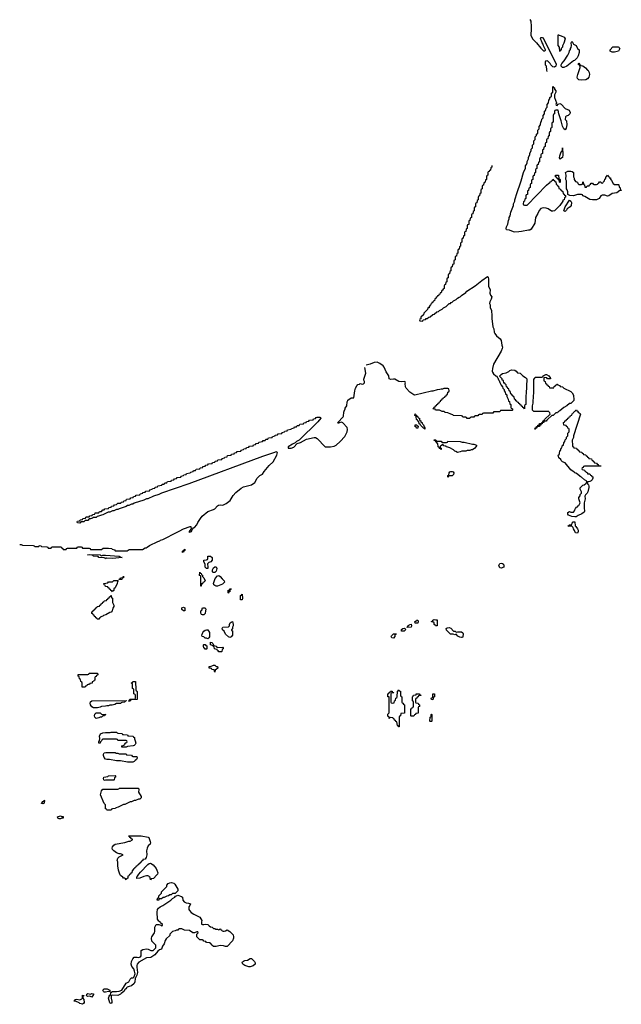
# Model space of a CAD drawing. Header units: inches. Extents: x 2710028 to 2964570, y 496606 to 722708.
# Tile 12 of 228: x 2745190 to 2754012, y 641322 to 655751. Entities that reach past the tile are written whole.
import ezdxf

# ---------------------------------------------------------------- set-up
doc = ezdxf.new("R2010")
doc.units = ezdxf.units.IN
doc.header["$MEASUREMENT"] = 0
for name, color, linetype in [('C7644', 7, 'Continuous'), ('C7645', 7, 'Continuous'), ('C7654', 7, 'Continuous'), ('C7655', 7, 'Continuous')]:
    doc.layers.add(name, color=color, linetype=linetype)

msp = doc.modelspace()

# ---------------------------------------------------------------- linework, layer by layer
at = {"layer": 'C7644', "color": 6}
msp.add_lwpolyline([(2745190, 648059), (2745210, 648058), (2745230, 648049), (2745387, 648047), (2745402, 648042), (2745410, 648029), (2745471, 648029), (2745478, 648042), (2745490, 648046), (2745502, 648042), (2745509, 648029), (2745587, 648027), (2745602, 648022), (2745610, 648008), (2745650, 648008), (2745658, 648022), (2745670, 648026), (2745790, 648026), (2745802, 648022), (2745807, 648007), (2745822, 648002), (2745830, 647986), (2745870, 647986), (2745878, 648002), (2745890, 648006), (2746030, 648008), (2746038, 648022), (2746050, 648026), (2746090, 648026), (2746102, 648022), (2746110, 648008), (2746210, 648006), (2746222, 648002), (2746230, 647989), (2746390, 647988), (2746413, 648007), (2746490, 648008), (2746542, 648002), (2746546, 647990), (2746582, 647982), (2746590, 647969), (2746768, 647968), (2746793, 647987), (2746989, 647989), (2747030, 648009), (2747050, 648009), (2747058, 648022), (2747096, 648044), (2747216, 648104), (2747245, 648115), (2747256, 648124), (2747290, 648135), (2747497, 648243), (2747530, 648255), (2747590, 648289), (2747690, 648326), (2747702, 648322), (2747706, 648290), (2747668, 648248), (2747683, 648243), (2747710, 648250), (2747718, 648282), (2747730, 648288), (2747738, 648302), (2747752, 648310), (2747790, 648349), (2747800, 648380), (2747839, 648441), (2747867, 648473), (2747950, 648545), (2748030, 648573), (2748050, 648585), (2748092, 648628), (2748105, 648635), (2748130, 648639), (2748170, 648636), (2748220, 648660), (2748277, 648703), (2748320, 648780), (2748359, 648821), (2748436, 648884), (2748473, 648907), (2748590, 648935), (2748636, 648970), (2748673, 649030), (2748690, 649050), (2748710, 649070), (2748750, 649093), (2748775, 649130), (2748850, 649217), (2748908, 649272), (2748960, 649370), (2748970, 649410), (2748950, 649416), (2748910, 649405), (2748750, 649348), (2747670, 648951), (2747269, 648811), (2747230, 648791), (2747150, 648766), (2747070, 648731), (2747050, 648731), (2747010, 648711), (2746870, 648665), (2746850, 648651), (2746830, 648651), (2746790, 648631), (2746769, 648631), (2746750, 648618), (2746650, 648585), (2746630, 648572), (2746609, 648571), (2746570, 648552), (2746549, 648551), (2746510, 648532), (2746488, 648532), (2746407, 648493), (2746388, 648492), (2746347, 648473), (2746328, 648472), (2746310, 648454), (2746270, 648454), (2746256, 648444), (2746230, 648434), (2746210, 648434), (2746190, 648414), (2746150, 648414), (2746130, 648394), (2746086, 648394), (2746082, 648378), (2746070, 648374), (2746038, 648378), (2746034, 648390), (2746038, 648402), (2746074, 648406), (2746078, 648422), (2746113, 648427), (2746118, 648442), (2746153, 648447), (2746158, 648462), (2746170, 648466), (2746210, 648466), (2746218, 648482), (2746253, 648487), (2746258, 648502), (2746290, 648506), (2746298, 648522), (2746310, 648526), (2746350, 648526), (2746358, 648542), (2746390, 648546), (2746410, 648566), (2746430, 648566), (2746438, 648582), (2746492, 648588), (2746498, 648602), (2746532, 648608), (2746538, 648622), (2746570, 648626), (2746578, 648642), (2746610, 648646), (2746630, 648666), (2746672, 648668), (2746678, 648682), (2746710, 648686), (2746718, 648702), (2746750, 648706), (2746758, 648722), (2746812, 648728), (2746818, 648742), (2746854, 648750), (2746858, 648762), (2746890, 648766), (2746898, 648782), (2746952, 648788), (2746958, 648802), (2746994, 648810), (2746998, 648822), (2747030, 648826), (2747038, 648842), (2747092, 648848), (2747098, 648862), (2747134, 648870), (2747138, 648882), (2747170, 648886), (2747178, 648902), (2747210, 648906), (2747218, 648922), (2747272, 648928), (2747278, 648942), (2747310, 648946), (2747318, 648962), (2747350, 648966), (2747358, 648982), (2747412, 648988), (2747418, 649002), (2747450, 649006), (2747458, 649022), (2747490, 649026), (2747498, 649042), (2747552, 649048), (2747558, 649062), (2747594, 649070), (2747598, 649082), (2747630, 649086), (2747638, 649102), (2747692, 649108), (2747698, 649122), (2747734, 649130), (2747738, 649142), (2747770, 649146), (2747778, 649162), (2747832, 649168), (2747838, 649182), (2747874, 649190), (2747878, 649202), (2747910, 649206), (2747918, 649222), (2747950, 649226), (2747958, 649242), (2748012, 649248), (2748018, 649262), (2748050, 649266), (2748058, 649282), (2748090, 649286), (2748098, 649302), (2748152, 649308), (2748158, 649322), (2748194, 649330), (2748198, 649342), (2748230, 649346), (2748238, 649362), (2748292, 649368), (2748298, 649382), (2748334, 649390), (2748338, 649402), (2748370, 649406), (2748378, 649422), (2748432, 649428), (2748438, 649442), (2748474, 649450), (2748478, 649462), (2748510, 649466), (2748518, 649482), (2748550, 649486), (2748558, 649502), (2748612, 649508), (2748618, 649522), (2748650, 649526), (2748658, 649542), (2748690, 649546), (2748698, 649562), (2748752, 649568), (2748758, 649582), (2748790, 649586), (2748798, 649602), (2748830, 649606), (2748838, 649622), (2748892, 649628), (2748898, 649642), (2748934, 649650), (2748938, 649662), (2748970, 649666), (2748978, 649682), (2749032, 649688), (2749038, 649702), (2749074, 649710), (2749078, 649722), (2749110, 649726), (2749118, 649742), (2749172, 649748), (2749178, 649762), (2749214, 649770), (2749218, 649782), (2749250, 649786), (2749258, 649802), (2749290, 649806), (2749298, 649822), (2749352, 649828), (2749358, 649842), (2749390, 649846), (2749398, 649862), (2749430, 649866), (2749438, 649882), (2749492, 649888), (2749498, 649902), (2749530, 649906), (2749538, 649922), (2749550, 649926), (2749590, 649926), (2749602, 649922), (2749606, 649910), (2749560, 649860), (2749289, 649591), (2749250, 649571), (2749230, 649551), (2749190, 649530), (2749129, 649490), (2749128, 649470), (2749170, 649470), (2749210, 649487), (2749260, 649540), (2749310, 649553), (2749398, 649602), (2749510, 649630), (2749530, 649626), (2749551, 649611), (2749668, 649490), (2749750, 649490), (2749799, 649501), (2749830, 649516), (2749891, 649569), (2749959, 649641), (2749990, 649709), (2749997, 649743), (2749990, 649773), (2749930, 649843), (2749909, 649851), (2749876, 649844), (2749870, 649834), (2749858, 649838), (2749854, 649850), (2749931, 649930), (2749938, 649942), (2749945, 650000)], dxfattribs=at)
for points in [[(2747590, 647949), (2747566, 647950), (2747582, 647958), (2747586, 647970), (2747602, 647978), (2747610, 647994), (2747614, 647990), (2747612, 647970), (2747598, 647962)], [(2746390, 647894), (2746410, 647902), (2746450, 647902), (2746649, 647891), (2746673, 647873), (2746692, 647870), (2746550, 647855), (2746462, 647858), (2746450, 647849), (2746442, 647862), (2746430, 647866), (2746350, 647868), (2746342, 647882), (2746330, 647886), (2746273, 647887), (2746266, 647890), (2746262, 647902), (2746250, 647906), (2746186, 647910), (2746210, 647914), (2746370, 647911), (2746378, 647898)], [(2747930, 647706), (2747910, 647729), (2747909, 647769), (2747888, 647810), (2747888, 647830), (2747927, 647833), (2747942, 647838), (2747947, 647853), (2747949, 647891), (2747990, 647891), (2748011, 647871), (2748011, 647829), (2747995, 647805), (2747962, 647798), (2747942, 647778), (2747951, 647730), (2747950, 647708)], [(2748028, 647648), (2748018, 647658), (2748015, 647690), (2748030, 647716), (2748050, 647731), (2748070, 647731), (2748079, 647710), (2748071, 647670), (2748050, 647649)], [(2746646, 647546), (2746650, 647554), (2746662, 647558), (2746666, 647570), (2746702, 647578), (2746710, 647594), (2746714, 647590), (2746711, 647570), (2746692, 647568), (2746690, 647549)], [(2747850, 647449), (2747846, 647450), (2747846, 647590), (2747842, 647602), (2747828, 647608), (2747830, 647654), (2747838, 647638), (2747850, 647634), (2747854, 647614), (2747870, 647612), (2747872, 647592), (2747890, 647574), (2747911, 647530), (2747890, 647506), (2747878, 647502), (2747870, 647486), (2747858, 647482)], [(2748090, 647449), (2748070, 647449), (2748050, 647459), (2748039, 647470), (2748033, 647490), (2748058, 647562), (2748090, 647602), (2748110, 647605), (2748130, 647591), (2748158, 647558), (2748190, 647530), (2748191, 647510), (2748184, 647496), (2748163, 647477)], [(2746550, 647366), (2746542, 647382), (2746527, 647387), (2746522, 647402), (2746507, 647407), (2746502, 647422), (2746487, 647427), (2746482, 647442), (2746450, 647446), (2746442, 647462), (2746427, 647467), (2746426, 647490), (2746482, 647498), (2746490, 647512), (2746550, 647514), (2746573, 647533), (2746634, 647534), (2746622, 647518), (2746619, 647490), (2746590, 647426), (2746572, 647408), (2746570, 647386), (2746558, 647382)], [(2748250, 647348), (2748246, 647350), (2748249, 647390), (2748267, 647393), (2748270, 647411), (2748291, 647411), (2748290, 647406), (2748278, 647402), (2748272, 647388), (2748270, 647368), (2748254, 647366)], [(2746327, 646967), (2746322, 646982), (2746307, 646987), (2746302, 647002), (2746287, 647007), (2746282, 647022), (2746267, 647027), (2746262, 647042), (2746247, 647047), (2746247, 647073), (2746262, 647078), (2746267, 647093), (2746282, 647098), (2746287, 647113), (2746302, 647118), (2746307, 647133), (2746322, 647138), (2746327, 647153), (2746362, 647158), (2746367, 647173), (2746382, 647178), (2746387, 647193), (2746402, 647198), (2746407, 647213), (2746422, 647218), (2746430, 647234), (2746462, 647238), (2746467, 647253), (2746482, 647258), (2746487, 647273), (2746502, 647278), (2746507, 647293), (2746522, 647298), (2746527, 647313), (2746533, 647313), (2746538, 647278), (2746550, 647274), (2746551, 647271), (2746552, 647210), (2746571, 647170), (2746571, 647150), (2746555, 647125), (2746545, 647090), (2746530, 647069), (2746514, 647066), (2746454, 647030), (2746418, 647022), (2746410, 647008), (2746378, 647002), (2746374, 646990), (2746358, 646982), (2746350, 646968)], [(2748450, 647249), (2748429, 647250), (2748430, 647314), (2748442, 647318), (2748450, 647334), (2748455, 647270)], [(2747610, 647086), (2747590, 647088), (2747569, 647109), (2747570, 647134), (2747590, 647142), (2747614, 647130), (2747614, 647090)], [(2747870, 647028), (2747856, 647036), (2747848, 647052), (2747848, 647090), (2747862, 647098), (2747870, 647132), (2747910, 647134), (2747922, 647110), (2747913, 647087), (2747911, 647050), (2747890, 647028)], [(2748270, 646698), (2748250, 646709), (2748210, 646748), (2748189, 646789), (2748166, 646810), (2748158, 646830), (2748170, 646851), (2748250, 646854), (2748266, 646870), (2748266, 646890), (2748278, 646910), (2748290, 646922), (2748310, 646931), (2748322, 646890), (2748322, 646870), (2748313, 646847), (2748312, 646830), (2748294, 646810), (2748298, 646798), (2748310, 646794), (2748313, 646787), (2748312, 646732), (2748290, 646706)], [(2747950, 646678), (2747927, 646687), (2747910, 646688), (2747889, 646709), (2747868, 646710), (2747862, 646730), (2747875, 646770), (2747889, 646790), (2747910, 646805), (2747930, 646811), (2747951, 646811), (2747971, 646770), (2747971, 646709), (2747962, 646690)], [(2747910, 646528), (2747902, 646542), (2747890, 646546), (2747886, 646570), (2747886, 646590), (2747890, 646594), (2747910, 646594), (2747918, 646578), (2747933, 646573), (2747934, 646530), (2747930, 646528)], [(2748093, 646553), (2748170, 646554), (2748174, 646550), (2748174, 646530), (2748158, 646522), (2748154, 646490), (2748150, 646488), (2748110, 646486), (2748102, 646502), (2748086, 646510), (2748082, 646522), (2748049, 646529), (2748042, 646562), (2748030, 646566), (2748018, 646578), (2747986, 646590), (2747988, 646630), (2748010, 646622), (2748022, 646610), (2748038, 646578), (2748074, 646570), (2748078, 646558)], [(2748050, 646188), (2748042, 646222), (2748010, 646228), (2748002, 646242), (2747969, 646249), (2747968, 646270), (2747990, 646271), (2748030, 646292), (2748050, 646292), (2748070, 646274), (2748090, 646272), (2748094, 646250), (2748070, 646226), (2748058, 646222), (2748054, 646190)], [(2746150, 645969), (2746106, 645970), (2746106, 646030), (2746102, 646042), (2746086, 646050), (2746082, 646082), (2746066, 646090), (2746062, 646122), (2746046, 646130), (2746047, 646153), (2746190, 646154), (2746202, 646158), (2746210, 646174), (2746333, 646173), (2746334, 646150), (2746318, 646142), (2746313, 646127), (2746298, 646122), (2746294, 646110), (2746294, 646070), (2746278, 646062), (2746274, 646050), (2746254, 646046), (2746251, 646029), (2746218, 646022), (2746214, 646010), (2746192, 646008), (2746178, 646002), (2746174, 645990), (2746154, 645986)], [(2746790, 645766), (2746786, 645770), (2746802, 645778), (2746807, 645793), (2746870, 645794), (2746882, 645798), (2746886, 645810), (2746886, 645850), (2746882, 645862), (2746866, 645870), (2746866, 645930), (2746862, 645942), (2746846, 645950), (2746846, 646010), (2746842, 646022), (2746826, 646030), (2746842, 646038), (2746850, 646054), (2746890, 646054), (2746894, 645930), (2746898, 645918), (2746910, 645914), (2746912, 645908), (2746912, 645788), (2746830, 645786), (2746818, 645782), (2746810, 645766)], [(2746273, 645667), (2746250, 645679), (2746230, 645710), (2746225, 645735), (2746230, 645756), (2746250, 645771), (2746750, 645774), (2746754, 645770), (2746738, 645762), (2746732, 645748), (2746690, 645746), (2746678, 645742), (2746670, 645729), (2746610, 645728), (2746584, 645716), (2746548, 645708), (2746510, 645708), (2746490, 645698), (2746470, 645698), (2746450, 645689), (2746390, 645688), (2746370, 645678), (2746330, 645668)], [(2746310, 645509), (2746290, 645530), (2746289, 645550), (2746290, 645574), (2746310, 645594), (2746370, 645592), (2746390, 645574), (2746454, 645570), (2746438, 645562), (2746434, 645550), (2746410, 645548), (2746392, 645530), (2746370, 645529), (2746350, 645519)], [(2746750, 645089), (2746686, 645090), (2746686, 645110), (2746722, 645118), (2746726, 645130), (2746747, 645153), (2746762, 645158), (2746766, 645170), (2746762, 645182), (2746750, 645186), (2746630, 645188), (2746622, 645202), (2746610, 645206), (2746410, 645206), (2746398, 645202), (2746394, 645190), (2746374, 645170), (2746370, 645148), (2746350, 645148), (2746349, 645170), (2746358, 645182), (2746363, 645217), (2746362, 645250), (2746375, 645285), (2746410, 645298), (2746450, 645305), (2746515, 645305), (2746531, 645311), (2746610, 645311), (2746618, 645298), (2746630, 645294), (2746692, 645292), (2746698, 645278), (2746710, 645274), (2746772, 645272), (2746778, 645258), (2746790, 645254), (2746852, 645252), (2746858, 645238), (2746872, 645232), (2746872, 645210), (2746885, 645185), (2746891, 645150), (2746881, 645130), (2746870, 645115), (2746854, 645110), (2746770, 645098)], [(2746850, 644954), (2746910, 644954), (2746912, 644930), (2746902, 644910), (2746883, 644897), (2746870, 644878), (2746850, 644869), (2746770, 644869), (2746670, 644888), (2746610, 644889), (2746509, 644909), (2746470, 644909), (2746450, 644914), (2746430, 644938), (2746417, 644970), (2746419, 644990), (2746430, 645005), (2746451, 645011), (2746590, 645012), (2746604, 645004), (2746630, 645002), (2746650, 644994), (2746750, 644992), (2746758, 644978), (2746832, 644972), (2746838, 644958)], [(2746430, 644602), (2746422, 644610), (2746418, 644630), (2746426, 644650), (2746482, 644658), (2746490, 644671), (2746590, 644674), (2746594, 644670), (2746594, 644650), (2746578, 644642), (2746574, 644610), (2746570, 644608), (2746450, 644608)], [(2746473, 644167), (2746466, 644170), (2746462, 644182), (2746450, 644186), (2746447, 644247), (2746430, 644266), (2746374, 644390), (2746390, 644452), (2746410, 644474), (2746630, 644474), (2746642, 644478), (2746650, 644491), (2746930, 644490), (2746938, 644470), (2746931, 644430), (2746971, 644369), (2746971, 644350), (2746952, 644330), (2746930, 644328), (2746890, 644309), (2746870, 644308), (2746830, 644289), (2746810, 644288), (2746734, 644250), (2746711, 644249), (2746634, 644210), (2746598, 644202), (2746594, 644190), (2746553, 644187), (2746538, 644182), (2746530, 644168)], [(2745530, 644262), (2745510, 644266), (2745509, 644269), (2745522, 644278), (2745530, 644294), (2745542, 644298), (2745550, 644312), (2745554, 644310), (2745550, 644269)], [(2745810, 644074), (2745830, 644074), (2745830, 644049), (2745810, 644048), (2745790, 644038), (2745770, 644042), (2745748, 644050), (2745746, 644070), (2745790, 644082)], [(2746750, 643148), (2746742, 643162), (2746729, 643169), (2746710, 643169), (2746703, 643183), (2746670, 643209), (2746657, 643230), (2746639, 643290), (2746629, 643350), (2746629, 643410), (2746619, 643430), (2746630, 643465), (2746650, 643481), (2746706, 643510), (2746670, 643528), (2746650, 643529), (2746610, 643542), (2746570, 643570), (2746549, 643590), (2746544, 643610), (2746549, 643630), (2746570, 643656), (2746590, 643671), (2746730, 643691), (2746790, 643711), (2746810, 643712), (2746846, 643730), (2746842, 643742), (2746830, 643746), (2746822, 643762), (2746810, 643766), (2746802, 643782), (2746790, 643786), (2746788, 643792), (2746970, 643790), (2747073, 643773), (2747084, 643764), (2747090, 643752), (2747105, 643710), (2747107, 643690), (2747101, 643670), (2747076, 643644), (2747061, 643610), (2747050, 643570), (2747054, 643510), (2747046, 643474), (2747030, 643448), (2746998, 643442), (2746994, 643430), (2746978, 643422), (2746970, 643406), (2746958, 643402), (2746950, 643386), (2746938, 643382), (2746932, 643368), (2746918, 643362), (2746914, 643350), (2746898, 643342), (2746894, 643330), (2746878, 643322), (2746874, 643310), (2746858, 643302), (2746850, 643286), (2746838, 643282), (2746834, 643250), (2746818, 643242), (2746814, 643230), (2746798, 643222), (2746790, 643206), (2746778, 643202), (2746774, 643170), (2746758, 643162)], [(2747110, 643146), (2747102, 643182), (2747088, 643188), (2747082, 643202), (2747070, 643206), (2747050, 643206), (2747010, 643195), (2746950, 643169), (2746910, 643166), (2746906, 643170), (2746908, 643190), (2746920, 643200), (2746938, 643230), (2746962, 643258), (2747069, 643371), (2747090, 643387), (2747109, 643391), (2747145, 643365), (2747191, 643311), (2747203, 643290), (2747216, 643250), (2747211, 643230), (2747202, 643218), (2747150, 643168), (2747118, 643162)], [(2747230, 642849), (2747206, 642850), (2747210, 642874), (2747222, 642878), (2747228, 642892), (2747229, 642910), (2747268, 642952), (2747270, 642972), (2747346, 643050), (2747348, 643070), (2747369, 643091), (2747390, 643102), (2747415, 643105), (2747450, 643095), (2747463, 643083), (2747511, 643010), (2747510, 642986), (2747472, 642948), (2747433, 642947), (2747412, 642928), (2747390, 642926), (2747374, 642910), (2747350, 642908), (2747310, 642888), (2747293, 642887), (2747270, 642869), (2747234, 642866)], [(2747890, 642492), (2747910, 642498), (2747950, 642491), (2747970, 642471), (2747990, 642456), (2748011, 642450), (2748030, 642431), (2748050, 642431), (2748064, 642424), (2748090, 642422), (2748110, 642414), (2748122, 642418), (2748126, 642430), (2748134, 642430), (2748138, 642418), (2748154, 642410), (2748158, 642398), (2748173, 642393), (2748190, 642392), (2748210, 642398), (2748231, 642411), (2748270, 642391), (2748318, 642338), (2748327, 642310), (2748327, 642293), (2748311, 642250), (2748232, 642170), (2748210, 642169), (2748180, 642180), (2748130, 642184), (2748070, 642169), (2748030, 642169), (2748006, 642190), (2748002, 642202), (2747986, 642210), (2747982, 642222), (2747928, 642228), (2747922, 642242), (2747890, 642246), (2747882, 642262), (2747870, 642266), (2747830, 642268), (2747789, 642310), (2747788, 642352), (2747806, 642370), (2747802, 642382), (2747790, 642386), (2747751, 642369), (2747730, 642370), (2747682, 642402), (2747606, 642410), (2747570, 642429), (2747530, 642429), (2747518, 642422), (2747510, 642409), (2747491, 642409), (2747470, 642398), (2747431, 642389), (2747392, 642350), (2747390, 642328), (2747339, 642281), (2747322, 642258), (2747311, 642210), (2747286, 642174), (2747270, 642130), (2747241, 642119), (2747218, 642102), (2747170, 642049), (2747112, 642010), (2747050, 642001), (2746939, 641941), (2746915, 641910), (2746910, 641890), (2746907, 641867), (2746917, 641790), (2746910, 641748), (2746882, 641698), (2746879, 641650), (2746870, 641629), (2746830, 641593), (2746795, 641585), (2746767, 641573), (2746756, 641564), (2746750, 641549), (2746738, 641542), (2746718, 641510), (2746678, 641482), (2746670, 641470), (2746630, 641452), (2746544, 641456), (2746532, 641448), (2746533, 641410), (2746543, 641370), (2746539, 641350), (2746530, 641335), (2746518, 641338), (2746510, 641346), (2746494, 641410), (2746500, 641440), (2746510, 641454), (2746522, 641458), (2746526, 641494), (2746549, 641511), (2746610, 641511), (2746650, 641516), (2746689, 641531), (2746749, 641630), (2746789, 641651), (2746809, 641690), (2746829, 641710), (2746850, 641711), (2746862, 641718), (2746869, 641731), (2746884, 641770), (2746875, 641810), (2746863, 641843), (2746835, 641875), (2746825, 641910), (2746829, 641950), (2746850, 641990), (2746870, 642011), (2746911, 642011), (2746930, 642006), (2746949, 642011), (2746960, 642020), (2746969, 642031), (2746969, 642110), (2746994, 642126), (2747050, 642136), (2747074, 642130), (2747112, 642112), (2747148, 642112), (2747186, 642150), (2747186, 642190), (2747130, 642249), (2747124, 642290), (2747130, 642310), (2747169, 642370), (2747174, 642390), (2747170, 642452), (2747190, 642491), (2747232, 642492), (2747262, 642482), (2747270, 642474), (2747282, 642478), (2747286, 642490), (2747255, 642515), (2747248, 642530), (2747230, 642542), (2747213, 642570), (2747207, 642670), (2747213, 642710), (2747227, 642733), (2747249, 642750), (2747290, 642771), (2747408, 642850), (2747430, 642872), (2747466, 642890), (2747475, 642905), (2747490, 642914), (2747510, 642922), (2747564, 642904), (2747576, 642890), (2747581, 642850), (2747603, 642823), (2747630, 642811), (2747665, 642805), (2747693, 642793), (2747685, 642770), (2747671, 642749), (2747671, 642710), (2747678, 642698), (2747706, 642666), (2747742, 642642), (2747830, 642601), (2747862, 642550), (2747854, 642530), (2747858, 642498), (2747873, 642493)], [(2748570, 641870), (2748549, 641870), (2748490, 641892), (2748464, 641910), (2748453, 641930), (2748458, 641942), (2748470, 641956), (2748490, 641966), (2748530, 641971), (2748570, 641991), (2748590, 641991), (2748631, 641950), (2748642, 641930), (2748641, 641910), (2748615, 641885)], [(2746510, 641506), (2746490, 641508), (2746450, 641499), (2746430, 641501), (2746419, 641510), (2746409, 641530), (2746430, 641551), (2746474, 641550), (2746512, 641530), (2746514, 641506)], [(2746110, 641322), (2746073, 641333), (2746063, 641343), (2746010, 641369), (2745986, 641370), (2745998, 641382), (2745998, 641390), (2746010, 641393), (2746030, 641396), (2746070, 641390), (2746100, 641400), (2746109, 641410), (2746110, 641454), (2746130, 641451), (2746130, 641446), (2746118, 641442), (2746114, 641410), (2746130, 641394), (2746135, 641350), (2746126, 641334)], [(2746250, 641429), (2746220, 641440), (2746190, 641437), (2746181, 641441), (2746168, 641450), (2746175, 641470), (2746190, 641481), (2746230, 641472), (2746250, 641482), (2746270, 641474), (2746270, 641466)]]:
    msp.add_lwpolyline(points, close=True, dxfattribs=at)
at = {"layer": 'C7645', "color": 6}
msp.add_lwpolyline([(2749945, 650000), (2749947, 650013), (2749964, 650050), (2749963, 650057), (2749986, 650094), (2749994, 650150), (2750000, 650168)], dxfattribs=at)
at = {"layer": 'C7654', "color": 6}
for points in [[(2751130, 649749), (2751122, 649762), (2751110, 649766), (2751066, 649810), (2751062, 649822), (2751047, 649827), (2751042, 649862), (2751030, 649866), (2751022, 649882), (2751008, 649890), (2751006, 649930), (2751002, 649942), (2750986, 649950), (2750987, 649973), (2750994, 649970), (2750998, 649958), (2751014, 649950), (2751018, 649938), (2751030, 649934), (2751034, 649914), (2751051, 649911), (2751052, 649892), (2751058, 649878), (2751070, 649874), (2751074, 649854), (2751091, 649850), (2751092, 649832), (2751110, 649814), (2751122, 649782), (2751132, 649770)], [(2751010, 649766), (2751002, 649782), (2750990, 649786), (2750990, 649812), (2751012, 649812), (2751018, 649798), (2751032, 649792), (2751030, 649766)], [(2751310, 649574), (2751370, 649574), (2751378, 649558), (2751390, 649554), (2751450, 649554), (2751462, 649558), (2751470, 649574), (2751650, 649571), (2751680, 649560), (2751710, 649558), (2751830, 649531), (2751851, 649531), (2751880, 649520), (2751891, 649510), (2751865, 649470), (2751830, 649449), (2751811, 649449), (2751790, 649438), (2751750, 649438), (2751731, 649429), (2751672, 649428), (2751650, 649418), (2751610, 649409), (2751585, 649425), (2751569, 649430), (2751549, 649449), (2751496, 649476), (2751470, 649488), (2751446, 649490), (2751442, 649502), (2751408, 649508), (2751402, 649522), (2751390, 649526), (2751378, 649522), (2751374, 649510), (2751358, 649502), (2751354, 649490), (2751358, 649478), (2751372, 649472), (2751372, 649450), (2751366, 649450), (2751362, 649462), (2751350, 649466), (2751342, 649482), (2751328, 649490), (2751322, 649542), (2751310, 649546), (2751302, 649562), (2751290, 649566), (2751282, 649582), (2751270, 649586), (2751267, 649593), (2751292, 649592), (2751298, 649578)], [(2751470, 649049), (2751466, 649050), (2751466, 649070), (2751482, 649078), (2751488, 649110), (2751496, 649124), (2751510, 649131), (2751530, 649131), (2751544, 649124), (2751554, 649110), (2751550, 649086), (2751532, 649068), (2751493, 649067), (2751478, 649062)], [(2753370, 648224), (2753338, 648230), (2753325, 648265), (2753309, 648290), (2753308, 648308), (2753288, 648328), (2753226, 648330), (2753242, 648338), (2753246, 648350), (2753286, 648354), (2753290, 648374), (2753306, 648390), (2753330, 648391), (2753336, 648336), (2753343, 648323), (2753370, 648291), (2753377, 648270), (2753377, 648250)], [(2752250, 647714), (2752230, 647718), (2752215, 647750), (2752230, 647782), (2752250, 647787), (2752270, 647781), (2752285, 647770), (2752291, 647750), (2752290, 647729)], [(2750870, 646846), (2750868, 646850), (2750882, 646858), (2750890, 646874), (2750902, 646878), (2750906, 646890), (2750932, 646892), (2750934, 646870), (2750930, 646849)], [(2750988, 646908), (2750986, 646930), (2751002, 646938), (2751010, 646952), (2751030, 646952), (2751034, 646930), (2751030, 646908)], [(2751290, 646954), (2751310, 646954), (2751314, 646950), (2751314, 646870), (2751310, 646866), (2751287, 646867), (2751282, 646882), (2751268, 646888), (2751266, 646910), (2751250, 646926), (2751230, 646926), (2751227, 646933), (2751242, 646938), (2751246, 646950), (2751270, 646962)], [(2751590, 646774), (2751610, 646782), (2751670, 646782), (2751686, 646766), (2751691, 646750), (2751690, 646706), (2751682, 646698), (2751670, 646695), (2751642, 646702), (2751615, 646715), (2751590, 646746), (2751570, 646738), (2751547, 646747), (2751508, 646748), (2751450, 646806), (2751446, 646830), (2751460, 646840), (2751490, 646842), (2751510, 646832), (2751550, 646792), (2751574, 646790)], [(2750670, 646689), (2750649, 646690), (2750635, 646710), (2750640, 646720), (2750670, 646752), (2750712, 646752), (2750712, 646748), (2750698, 646742), (2750692, 646728), (2750691, 646710)], [(2750830, 646789), (2750788, 646790), (2750788, 646812), (2750806, 646830), (2750832, 646832), (2750852, 646812)], [(2750750, 645386), (2750742, 645402), (2750728, 645410), (2750722, 645462), (2750707, 645467), (2750702, 645482), (2750687, 645487), (2750682, 645502), (2750668, 645508), (2750662, 645522), (2750630, 645526), (2750618, 645522), (2750610, 645508), (2750606, 645530), (2750590, 645546), (2750590, 645574), (2750607, 645593), (2750609, 645790), (2750606, 645826), (2750590, 645828), (2750589, 645850), (2750590, 645874), (2750602, 645878), (2750606, 645890), (2750622, 645898), (2750626, 645910), (2750650, 645911), (2750654, 645894), (2750674, 645890), (2750670, 645886), (2750638, 645882), (2750634, 645870), (2750634, 645750), (2750638, 645738), (2750650, 645734), (2750682, 645738), (2750686, 645770), (2750702, 645778), (2750706, 645810), (2750722, 645818), (2750726, 645830), (2750728, 645910), (2750742, 645918), (2750750, 645932), (2750754, 645914), (2750772, 645910), (2750774, 645850), (2750778, 645838), (2750794, 645830), (2750794, 645750), (2750798, 645738), (2750810, 645734), (2750818, 645718), (2750832, 645710), (2750834, 645670), (2750833, 645587), (2750778, 645582), (2750772, 645548), (2750758, 645542), (2750754, 645530), (2750754, 645390)], [(2750930, 645546), (2750926, 645550), (2750928, 645652), (2750942, 645658), (2750950, 645674), (2750962, 645678), (2750966, 645690), (2750966, 645750), (2750962, 645762), (2750948, 645770), (2750948, 645830), (2750962, 645838), (2750967, 645853), (2751002, 645858), (2751006, 645870), (2751050, 645874), (2751058, 645858), (2751073, 645853), (2751073, 645847), (2751038, 645842), (2751033, 645827), (2751018, 645822), (2751013, 645807), (2750998, 645802), (2750994, 645790), (2750994, 645750), (2750998, 645738), (2751033, 645733), (2751038, 645718), (2751052, 645710), (2751052, 645688), (2751038, 645682), (2751034, 645670), (2751034, 645590), (2751030, 645586), (2750998, 645582), (2750993, 645567), (2750978, 645562), (2750970, 645546)], [(2751250, 645786), (2751228, 645788), (2751226, 645810), (2751242, 645818), (2751246, 645830), (2751246, 645870), (2751250, 645874), (2751267, 645873), (2751274, 645870), (2751271, 645829), (2751258, 645822)], [(2751210, 645466), (2751206, 645470), (2751208, 645530), (2751222, 645538), (2751226, 645570), (2751230, 645574), (2751234, 645570), (2751234, 645470), (2751230, 645466)]]:
    msp.add_lwpolyline(points, close=True, dxfattribs=at)
for points in [[(2752137, 650000), (2752130, 649986), (2751990, 649986), (2751978, 649982), (2751970, 649966), (2751930, 649966), (2751918, 649962), (2751910, 649946), (2751870, 649946), (2751858, 649942), (2751850, 649926), (2751810, 649926), (2751798, 649922), (2751790, 649906), (2751750, 649906), (2751742, 649922), (2751730, 649926), (2751690, 649926), (2751682, 649942), (2751670, 649946), (2751550, 649948), (2751542, 649962), (2751510, 649968), (2751470, 649988), (2751430, 649995), (2751423, 650000)], [(2753083, 650000), (2753074, 649990), (2753052, 649988), (2753011, 649949), (2752992, 649948), (2752932, 649890), (2752918, 649882), (2752910, 649869), (2752892, 649868), (2752878, 649862), (2752874, 649850), (2752854, 649846), (2752852, 649830), (2752834, 649826), (2752832, 649810), (2752813, 649807), (2752811, 649790), (2752792, 649788), (2752778, 649782), (2752774, 649770), (2752758, 649762), (2752750, 649749), (2752746, 649750), (2752748, 649770), (2752766, 649774), (2752770, 649791), (2752787, 649793), (2752789, 649810), (2752807, 649813), (2752810, 649831), (2752828, 649832), (2752842, 649838), (2752846, 649850), (2752862, 649858), (2752866, 649870), (2752882, 649878), (2752886, 649890), (2752968, 649970), (2752966, 649990), (2752955, 650000)], [(2753379, 650000), (2753380, 650000), (2753410, 649978), (2753414, 649970), (2753313, 649653), (2753311, 649629), (2753293, 649587), (2753294, 649510), (2753298, 649498), (2753313, 649493), (2753318, 649478), (2753353, 649473), (2753358, 649458), (2753373, 649453), (2753378, 649438), (2753393, 649433), (2753398, 649418), (2753433, 649413), (2753438, 649398), (2753453, 649393), (2753458, 649378), (2753493, 649373), (2753498, 649358), (2753513, 649353), (2753518, 649338), (2753533, 649333), (2753538, 649318), (2753573, 649313), (2753578, 649298), (2753593, 649293), (2753598, 649278), (2753613, 649273), (2753618, 649258), (2753650, 649254), (2753658, 649238), (2753673, 649233), (2753678, 649218), (2753710, 649214), (2753714, 649210), (2753710, 649206), (2753470, 649206), (2753458, 649202), (2753452, 649188), (2753438, 649182), (2753434, 649170), (2753438, 649158), (2753474, 649150), (2753478, 649138), (2753494, 649130), (2753498, 649118), (2753514, 649110), (2753518, 649098), (2753550, 649094), (2753558, 649078), (2753574, 649070), (2753578, 649058), (2753593, 649053), (2753593, 649033), (2753586, 649010), (2753570, 648994), (2753550, 648984), (2753522, 648978), (2753514, 648970), (2753514, 648950), (2753530, 648934), (2753535, 648915), (2753534, 648894), (2753520, 648830), (2753510, 648813), (2753485, 648790), (2753476, 648770), (2753484, 648730), (2753466, 648670), (2753465, 648595), (2753470, 648550), (2753465, 648535), (2753435, 648510), (2753377, 648483), (2753350, 648466), (2753330, 648464), (2753286, 648470), (2753238, 648490), (2753230, 648506), (2753230, 648530), (2753250, 648545), (2753270, 648532), (2753310, 648534), (2753327, 648553), (2753328, 648570), (2753338, 648590), (2753355, 648605), (2753369, 648611), (2753375, 648625), (2753389, 648631), (2753409, 648670), (2753389, 648730), (2753389, 648750), (2753407, 648773), (2753410, 648794), (2753426, 648810), (2753426, 648830), (2753409, 648869), (2753409, 648890), (2753446, 648930), (2753467, 648933), (2753490, 648954), (2753502, 648958), (2753506, 648990), (2753470, 649008), (2753430, 649048), (2753410, 649055), (2753369, 649089), (2753345, 649105), (2753330, 649110), (2753321, 649121), (2753270, 649155), (2753190, 649255), (2753150, 649269), (2753130, 649289), (2753125, 649305), (2753098, 649330), (2753089, 649350), (2753088, 649370), (2753102, 649378), (2753107, 649393), (2753110, 649434), (2753122, 649438), (2753130, 649474), (2753142, 649478), (2753150, 649514), (2753162, 649518), (2753168, 649550), (2753186, 649570), (2753190, 649594), (2753207, 649613), (2753208, 649632), (2753226, 649650), (2753228, 649692), (2753246, 649710), (2753246, 649750), (2753242, 649762), (2753227, 649767), (2753222, 649782), (2753207, 649787), (2753202, 649802), (2753167, 649807), (2753166, 649850), (2753182, 649858), (2753186, 649870), (2753202, 649878), (2753206, 649890), (2753222, 649898), (2753226, 649910), (2753242, 649918), (2753250, 649934), (2753262, 649938), (2753266, 649950), (2753286, 649954), (2753290, 649974), (2753302, 649978), (2753306, 649990), (2753316, 650000)]]:
    msp.add_lwpolyline(points, dxfattribs=at)
at = {"layer": 'C7655', "color": 6}
for points in [[(2752670, 655751), (2752686, 655730), (2752683, 655710), (2752691, 655669), (2752691, 655591), (2752683, 655550), (2752684, 655524), (2752710, 655471), (2752770, 655410), (2752830, 655332), (2752870, 655292), (2752887, 655293), (2752898, 655302), (2752898, 655310), (2752882, 655350), (2752869, 655369), (2752864, 655390), (2752850, 655410), (2752842, 655442), (2752829, 655470), (2752830, 655491), (2752850, 655492), (2752864, 655484), (2753057, 655097), (2753050, 655069), (2753030, 655055), (2753010, 655058), (2752978, 655090), (2752968, 655108), (2752930, 655146), (2752898, 655142), (2752894, 655130), (2752894, 655090), (2752912, 655072), (2752913, 655013), (2752922, 654990)], [(2752113, 653613), (2752114, 653590), (2752098, 653582), (2752093, 653547), (2752078, 653542), (2752073, 653527), (2752058, 653522), (2752054, 653510), (2752054, 653470), (2752038, 653462), (2752034, 653450), (2752034, 653410), (2752018, 653402), (2752014, 653370), (2751998, 653362), (2751993, 653327), (2751978, 653322), (2751974, 653310), (2751974, 653270), (2751958, 653262), (2751954, 653250), (2751954, 653210), (2751938, 653202), (2751933, 653167), (2751918, 653162), (2751914, 653150), (2751914, 653110), (2751898, 653102), (2751893, 653067), (2751878, 653062), (2751874, 653050), (2751874, 653010), (2751858, 653002), (2751854, 652990), (2751854, 652950), (2751838, 652942), (2751833, 652907), (2751818, 652902), (2751814, 652890), (2751814, 652850), (2751798, 652842), (2751793, 652807), (2751778, 652802), (2751774, 652790), (2751774, 652750), (2751758, 652742), (2751754, 652730), (2751754, 652690), (2751738, 652682), (2751733, 652647), (2751718, 652642), (2751714, 652630), (2751714, 652590), (2751698, 652582), (2751693, 652547), (2751678, 652542), (2751674, 652530), (2751674, 652490), (2751658, 652482), (2751654, 652470), (2751654, 652430), (2751638, 652422), (2751633, 652387), (2751618, 652382), (2751614, 652370), (2751614, 652330), (2751598, 652322), (2751593, 652287), (2751578, 652282), (2751574, 652270), (2751574, 652230), (2751558, 652222), (2751554, 652210), (2751554, 652170), (2751538, 652162), (2751533, 652127), (2751518, 652122), (2751514, 652110), (2751514, 652070), (2751498, 652062), (2751493, 652027), (2751478, 652022), (2751474, 652010), (2751474, 651970), (2751458, 651962), (2751454, 651950), (2751454, 651910), (2751438, 651902), (2751434, 651870), (2751418, 651862), (2751414, 651850), (2751414, 651810), (2751398, 651802), (2751390, 651786), (2751378, 651782), (2751372, 651750), (2751354, 651746), (2751350, 651726), (2751338, 651722), (2751330, 651706), (2751318, 651702), (2751314, 651690), (2751298, 651682), (2751290, 651666), (2751278, 651662), (2751272, 651630), (2751254, 651626), (2751250, 651608), (2751234, 651606), (2751230, 651586), (2751218, 651582), (2751214, 651570), (2751194, 651550), (2751192, 651530), (2751174, 651526), (2751170, 651506), (2751114, 651450), (2751112, 651428), (2751074, 651390), (2751073, 651367), (2751058, 651362), (2751054, 651350), (2751058, 651338), (2751090, 651334), (2751102, 651338), (2751107, 651353), (2751142, 651358), (2751148, 651372), (2751167, 651373), (2751188, 651392), (2751210, 651394), (2751246, 651430), (2751270, 651434), (2751306, 651470), (2751330, 651474), (2751346, 651490), (2751386, 651510), (2751406, 651530), (2751446, 651550), (2751489, 651591), (2751508, 651592), (2751515, 651605), (2751530, 651612), (2751549, 651631), (2751589, 651651), (2751609, 651671), (2751634, 651686), (2751649, 651691), (2751668, 651710), (2751730, 651751), (2751749, 651771), (2751870, 651851), (2751969, 651930), (2752050, 651985), (2752058, 651978), (2752066, 651946), (2752066, 651846), (2752088, 651790), (2752084, 651744), (2752095, 651715), (2752113, 651690), (2752105, 651655), (2752082, 651618), (2752079, 651590), (2752087, 651570), (2752091, 651531), (2752106, 651490), (2752114, 651410), (2752113, 651370), (2752130, 651250), (2752142, 651222), (2752147, 651170), (2752155, 651150), (2752180, 651120), (2752235, 651075), (2752250, 651050), (2752261, 650981), (2752270, 650950), (2752267, 650930), (2752250, 650895), (2752139, 650701), (2752121, 650639), (2752119, 650599), (2752123, 650583), (2752139, 650559), (2752170, 650533), (2752186, 650526), (2752190, 650514), (2752202, 650502), (2752210, 650474), (2752222, 650462), (2752230, 650434), (2752250, 650394), (2752272, 650372), (2752273, 650353), (2752292, 650332), (2752292, 650310), (2752311, 650291), (2752314, 650270), (2752332, 650252), (2752332, 650230), (2752352, 650192), (2752358, 650158), (2752370, 650154), (2752378, 650118), (2752392, 650110), (2752394, 650070), (2752398, 650058), (2752414, 650050), (2752414, 650030), (2752410, 650026), (2752250, 650026), (2752238, 650022), (2752230, 650006), (2752150, 650006), (2752138, 650002), (2752137, 650000)], [(2751423, 650000), (2751410, 650009), (2751386, 650010), (2751348, 650028), (2751289, 650029), (2751286, 650030), (2751282, 650042), (2751250, 650046), (2751246, 650050), (2751262, 650058), (2751267, 650073), (2751282, 650078), (2751287, 650093), (2751302, 650098), (2751307, 650113), (2751322, 650118), (2751327, 650133), (2751342, 650138), (2751347, 650153), (2751362, 650158), (2751367, 650173), (2751382, 650178), (2751387, 650193), (2751402, 650198), (2751407, 650213), (2751422, 650218), (2751427, 650233), (2751442, 650238), (2751447, 650253), (2751462, 650258), (2751466, 650290), (2751482, 650298), (2751486, 650310), (2751482, 650342), (2751470, 650346), (2751410, 650346), (2751390, 650338), (2751370, 650338), (2751351, 650329), (2751310, 650328), (2751250, 650309), (2751230, 650309), (2750986, 650250), (2750970, 650255), (2750913, 650293), (2750859, 650350), (2750849, 650370), (2750843, 650417), (2750847, 650427), (2750842, 650442), (2750827, 650447), (2750795, 650445), (2750750, 650450), (2750690, 650482), (2750670, 650485), (2750630, 650479), (2750610, 650489), (2750605, 650530), (2750563, 650590), (2750537, 650657), (2750520, 650680), (2750473, 650713), (2750430, 650730), (2750390, 650728), (2750330, 650702), (2750270, 650686)], [(2750000, 650168), (2750003, 650177), (2750050, 650207), (2750091, 650210), (2750104, 650310), (2750116, 650350), (2750136, 650384), (2750150, 650404), (2750174, 650410), (2750182, 650418), (2750210, 650410), (2750230, 650415), (2750247, 650430), (2750247, 650450), (2750236, 650470), (2750237, 650483), (2750265, 650570), (2750252, 650652)], [(2752955, 650000), (2752947, 650007), (2752730, 650009), (2752709, 650029), (2752709, 650090), (2752718, 650130), (2752722, 650250), (2752728, 650270), (2752729, 650490), (2752746, 650494), (2752750, 650511), (2752848, 650512), (2752862, 650518), (2752866, 650530), (2752906, 650550), (2752914, 650550), (2752950, 650531), (2752957, 650517), (2752971, 650510), (2752973, 650487), (2752930, 650486), (2752922, 650502), (2752890, 650506), (2752878, 650502), (2752874, 650470), (2752878, 650458), (2752894, 650450), (2752898, 650418), (2752913, 650413), (2752918, 650398), (2752933, 650393), (2752938, 650378), (2752953, 650373), (2752958, 650358), (2752970, 650354), (2753010, 650354), (2753022, 650358), (2753027, 650373), (2753042, 650378), (2753047, 650393), (2753062, 650398), (2753066, 650410), (2753074, 650410), (2753078, 650398), (2753112, 650390), (2753114, 650374), (2753150, 650371), (2753171, 650351), (2753270, 650302), (2753290, 650282), (2753311, 650250), (2753318, 650182), (2753314, 650170), (2753270, 650128), (2753250, 650126), (2753212, 650090), (2753171, 650069), (2753110, 650018), (2753091, 650009), (2753083, 650000)], [(2753316, 650000), (2753330, 650014), (2753342, 650018), (2753346, 650030), (2753354, 650034), (2753358, 650018), (2753370, 650014), (2753379, 650000)]]:
    msp.add_lwpolyline(points, dxfattribs=at)
for points in [[(2753110, 655286), (2753106, 655350), (2753088, 655372), (2753086, 655530), (2753090, 655531), (2753102, 655522), (2753130, 655514), (2753173, 655493), (2753191, 655470), (2753170, 655406), (2753151, 655369), (2753151, 655349), (2753132, 655330), (2753130, 655306), (2753118, 655302)], [(2753170, 655049), (2753150, 655049), (2753139, 655059), (2753129, 655070), (2753129, 655090), (2753139, 655110), (2753174, 655150), (2753228, 655230), (2753248, 655270), (2753250, 655294), (2753268, 655312), (2753268, 655328), (2753276, 655344), (2753282, 655370), (2753278, 655410), (2753286, 655430), (2753290, 655431), (2753311, 655391), (2753351, 655371), (2753371, 655330), (2753392, 655310), (2753392, 655272), (2753380, 655220), (2753367, 655193), (2753326, 655154), (2753310, 655148), (2753211, 655070)], [(2753910, 655275), (2753876, 655276), (2753849, 655289), (2753849, 655310), (2753890, 655351), (2753967, 655353), (2753974, 655350), (2753978, 655338), (2753991, 655330), (2753970, 655289)], [(2753423, 654863), (2753388, 654870), (2753377, 654877), (2753369, 654890), (2753364, 654910), (2753372, 654948), (2753408, 655050), (2753402, 655082), (2753386, 655090), (2753386, 655110), (2753390, 655114), (2753398, 655098), (2753414, 655090), (2753418, 655078), (2753450, 655072), (2753485, 655045), (2753514, 655010), (2753525, 655005), (2753539, 654979), (2753547, 654947), (2753536, 654910), (2753517, 654883), (2753490, 654869)], [(2753070, 654494), (2753087, 654513), (2753110, 654522), (2753130, 654511), (2753190, 654451), (2753245, 654425), (2753262, 654390), (2753258, 654370), (2753235, 654345), (2753204, 654336), (2753192, 654328), (2753191, 654290), (2753207, 654267), (2753211, 654210), (2753201, 654159), (2753190, 654135), (2753170, 654149), (2753150, 654189), (2753130, 654270), (2753095, 654370), (2753086, 654426), (2753053, 654427), (2753038, 654422), (2753033, 654407), (2753031, 654369), (2753018, 654362), (2753014, 654350), (2753012, 654250), (2752998, 654242), (2752994, 654230), (2752993, 654173), (2752990, 654166), (2752978, 654162), (2752974, 654150), (2752974, 654110), (2752958, 654102), (2752954, 654090), (2752954, 654050), (2752938, 654042), (2752933, 654007), (2752918, 654002), (2752914, 653990), (2752914, 653950), (2752898, 653942), (2752894, 653930), (2752894, 653890), (2752878, 653882), (2752873, 653847), (2752858, 653842), (2752854, 653830), (2752854, 653790), (2752838, 653782), (2752834, 653770), (2752834, 653730), (2752818, 653722), (2752814, 653710), (2752814, 653670), (2752798, 653662), (2752793, 653627), (2752778, 653622), (2752774, 653610), (2752774, 653570), (2752758, 653562), (2752754, 653550), (2752754, 653510), (2752738, 653502), (2752733, 653467), (2752718, 653462), (2752714, 653450), (2752714, 653410), (2752698, 653402), (2752694, 653390), (2752694, 653350), (2752678, 653342), (2752674, 653330), (2752674, 653290), (2752658, 653282), (2752653, 653247), (2752638, 653242), (2752634, 653230), (2752634, 653190), (2752618, 653182), (2752614, 653170), (2752614, 653130), (2752598, 653122), (2752594, 653090), (2752578, 653082), (2752574, 653050), (2752578, 653038), (2752590, 653034), (2752630, 653034), (2752916, 653324), (2752950, 653354), (2752962, 653358), (2752970, 653374), (2752982, 653378), (2752986, 653390), (2753002, 653398), (2753010, 653414), (2753018, 653398), (2753033, 653393), (2753038, 653378), (2753053, 653373), (2753058, 653338), (2753073, 653333), (2753078, 653318), (2753093, 653313), (2753098, 653278), (2753113, 653273), (2753118, 653258), (2753133, 653253), (2753138, 653238), (2753153, 653233), (2753158, 653198), (2753173, 653193), (2753178, 653178), (2753193, 653173), (2753194, 653150), (2753178, 653142), (2753172, 653110), (2753154, 653106), (2753152, 653090), (2753111, 653030), (2753030, 652952), (2753010, 652946), (2752986, 652946), (2752937, 652977), (2752908, 652988), (2752870, 652993), (2752830, 652984), (2752805, 652955), (2752790, 652909), (2752755, 652850), (2752745, 652770), (2752690, 652682), (2752670, 652668), (2752650, 652668), (2752550, 652649), (2752510, 652641), (2752450, 652639), (2752430, 652642), (2752370, 652665), (2752330, 652670), (2752325, 652690), (2752330, 652714), (2752346, 652754), (2752359, 652810), (2752369, 652830), (2752369, 652850), (2752382, 652878), (2752394, 652930), (2752429, 653030), (2752429, 653050), (2752449, 653090), (2752449, 653110), (2752462, 653138), (2752474, 653190), (2752544, 653390), (2752579, 653510), (2752605, 653575), (2752609, 653610), (2752622, 653630), (2752629, 653651), (2752629, 653671), (2752649, 653710), (2752650, 653734), (2752669, 653770), (2752670, 653794), (2752689, 653830), (2752690, 653854), (2752708, 653872), (2752709, 653910), (2752727, 653933), (2752730, 653974), (2752747, 653993), (2752750, 654034), (2752767, 654053), (2752770, 654074), (2752786, 654090), (2752788, 654130), (2752806, 654150), (2752807, 654187), (2752826, 654210), (2752830, 654254), (2752842, 654258), (2752848, 654292), (2752866, 654310), (2752867, 654347), (2752886, 654370), (2752888, 654410), (2752902, 654418), (2752908, 654452), (2752926, 654470), (2752927, 654507), (2752946, 654530), (2752948, 654570), (2752966, 654590), (2752966, 654610), (2752986, 654630), (2752988, 654672), (2753006, 654690), (2753010, 654774), (2753018, 654758), (2753030, 654754), (2753031, 654731), (2753051, 654710), (2753052, 654690), (2753031, 654650), (2753031, 654611), (2753062, 654530), (2753054, 654510), (2753058, 654498)], [(2753110, 653709), (2753106, 653726), (2753110, 653754), (2753130, 653814), (2753142, 653818), (2753148, 653832), (2753150, 653874), (2753155, 653770), (2753151, 653731)], [(2753110, 653366), (2753106, 653370), (2753102, 653402), (2753087, 653407), (2753082, 653422), (2753067, 653427), (2753062, 653442), (2753047, 653447), (2753046, 653470), (2753090, 653474), (2753098, 653418), (2753110, 653414), (2753113, 653407), (2753114, 653370)], [(2753390, 653334), (2753430, 653334), (2753442, 653338), (2753446, 653370), (2753453, 653373), (2753458, 653338), (2753474, 653330), (2753478, 653298), (2753490, 653294), (2753502, 653298), (2753510, 653314), (2753542, 653318), (2753546, 653330), (2753562, 653338), (2753570, 653354), (2753590, 653354), (2753598, 653338), (2753610, 653334), (2753650, 653334), (2753662, 653338), (2753666, 653350), (2753682, 653358), (2753690, 653374), (2753710, 653374), (2753718, 653358), (2753730, 653354), (2753742, 653358), (2753746, 653370), (2753766, 653390), (2753770, 653414), (2753782, 653418), (2753790, 653454), (2753802, 653458), (2753810, 653474), (2753818, 653458), (2753830, 653454), (2753834, 653434), (2753851, 653431), (2753852, 653412), (2753870, 653394), (2753892, 653352), (2753910, 653334), (2753970, 653334), (2753974, 653330), (2753978, 653298), (2753990, 653294), (2753998, 653258), (2754012, 653252), (2754012, 653248), (2753990, 653248), (2753946, 653214), (2753878, 653202), (2753830, 653169), (2753810, 653165), (2753770, 653177), (2753730, 653178), (2753713, 653167), (2753685, 653130), (2753650, 653109), (2753590, 653109), (2753550, 653116), (2753478, 653158), (2753450, 653169), (2753443, 653183), (2753429, 653189), (2753370, 653188), (2753309, 653169), (2753255, 653175), (2753227, 653187), (2753226, 653230), (2753216, 653256), (2753206, 653270), (2753207, 653367), (2753206, 653390), (2753198, 653410), (2753202, 653470), (2753195, 653510), (2753230, 653530), (2753270, 653530), (2753290, 653526), (2753311, 653510), (2753312, 653450), (2753322, 653430), (2753322, 653410), (2753338, 653378), (2753371, 653371), (2753374, 653350)], [(2753190, 652938), (2753169, 652950), (2753188, 653008), (2753250, 653105), (2753270, 653092), (2753281, 653070), (2753275, 653030), (2753263, 653010), (2753220, 652980), (2753210, 652958)], [(2752590, 650046), (2752582, 650062), (2752567, 650067), (2752562, 650082), (2752547, 650087), (2752542, 650102), (2752527, 650107), (2752522, 650122), (2752507, 650127), (2752502, 650142), (2752487, 650147), (2752482, 650162), (2752470, 650166), (2752462, 650182), (2752446, 650190), (2752442, 650222), (2752427, 650227), (2752422, 650242), (2752410, 650246), (2752402, 650262), (2752390, 650266), (2752382, 650302), (2752366, 650310), (2752362, 650342), (2752350, 650346), (2752342, 650362), (2752326, 650370), (2752322, 650402), (2752308, 650408), (2752302, 650422), (2752290, 650426), (2752282, 650462), (2752266, 650470), (2752266, 650490), (2752227, 650527), (2752248, 650550), (2752270, 650565), (2752323, 650577), (2752363, 650597), (2752378, 650610), (2752401, 650619), (2752450, 650614), (2752470, 650599), (2752490, 650575), (2752531, 650570), (2752570, 650530), (2752608, 650508), (2752626, 650490), (2752618, 650270), (2752611, 650250), (2752611, 650110), (2752598, 650102), (2752594, 650090), (2752594, 650050)]]:
    msp.add_lwpolyline(points, close=True, dxfattribs=at)

doc.saveas('drawing.dxf')
